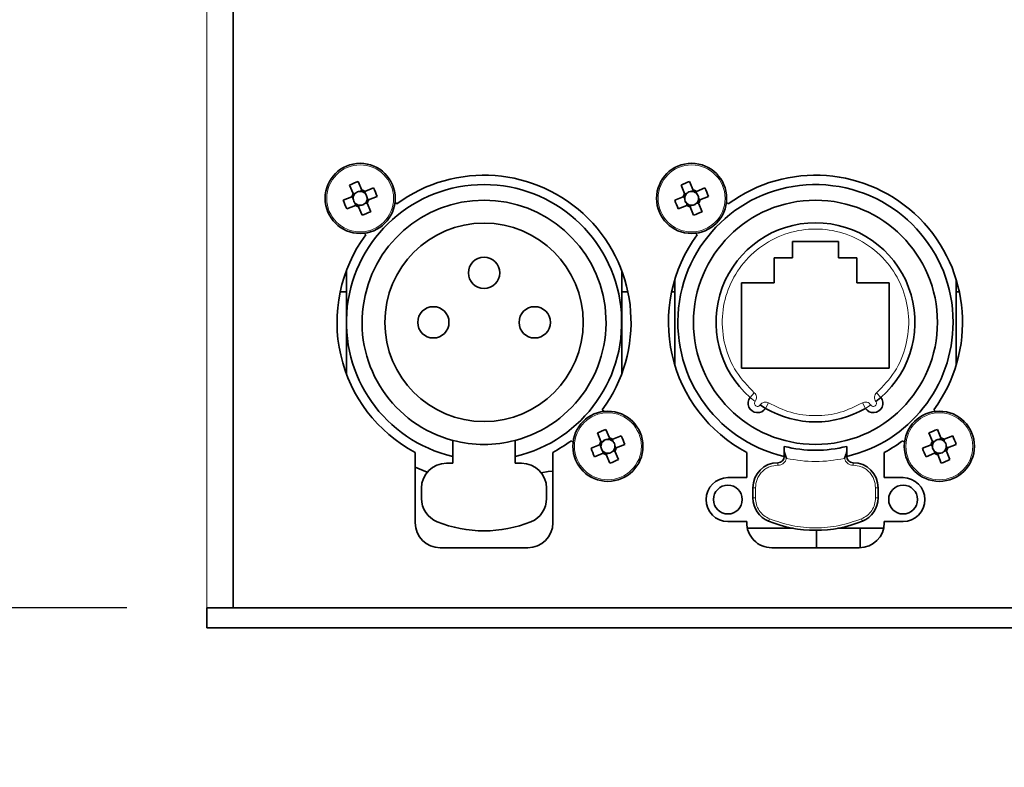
# Model space of a CAD drawing. Header units: millimetres. Extents: x 0 to 1118, y 0 to 864.
# Tile 39 of 86: x 571 to 590, y 183 to 198. Entities that reach past the tile are written whole.
import ezdxf

# ---------------------------------------------------------------- set-up
doc = ezdxf.new("R2010")
doc.units = ezdxf.units.MM
doc.layers.add('ALPHAREV', color=7, linetype='Continuous', lineweight=25)
doc.styles.add('SLDTEXTSTYLE0', font='TXT', dxfattribs={"width": 0.605})
doc.dimstyles.new('SLDDIMSTYLE2', dxfattribs={"dimtxt": 3.175, "dimasz": 4.572, "dimexe": 0, "dimexo": 0.0625, "dimgap": 0.79375, "dimtad": 0, "dimtih": 1, "dimtoh": 1, "dimdec": 1, "dimlfac": 4, "dimrnd": 1e-09, "dimzin": 12, "dimdsep": 46, "dimtxsty": 'SLDTEXTSTYLE0', "dimsah": 1, "dimcen": 0.09, "dimadec": 0, "dimazin": 3, "dimtfac": 1, "dimtofl": 0, "dimtmove": 0, "dimatfit": 3, "dimfxl": 1, "dimfrac": 2, "dimtolj": 1, "dimtzin": 12, "dimarcsym": 0})

# ---------------------------------------------------------------- blocks, each defined once
blk = doc.blocks.new('_D_11')
at = {"layer": 'ALPHAREV'}
for p, q in [((555.691, 241.668), (554.6, 241.668)), ((554.6, 241.668), (554.6, 236.795)), ((561.754, 241.668), (562.846, 241.668)), ((562.846, 241.668), (562.846, 236.795)), ((564.664, 239.231), (567.839, 239.231)), ((567.839, 239.231), (567.839, 186.093)), ((554.6, 236.795), (555.691, 236.795)), ((562.846, 236.795), (561.754, 236.795)), ((572.896, 186.093), (566.239, 186.093)), ((567.839, 132.068), (567.839, 186.093)), ((672.503, 132.068), (566.239, 132.068))]:
    blk.add_line(p, q, dxfattribs=at)
for points in [[(567.839, 186.093), (567.077, 181.521), (568.601, 181.521)], [(567.839, 132.068), (568.601, 136.64), (567.077, 136.64)]]:
    blk.add_solid(points, dxfattribs=at)
at = {"layer": 'ALPHAREV', "char_height": 3.175, "attachment_point": 1, "style": 'SLDTEXTSTYLE0'}
for s, insert in [('216.1', (542.594, 240.888)), ('8.5', (555.691, 240.888))]:
    blk.add_mtext(s, dxfattribs=dict(at, insert=insert))

msp = doc.modelspace()

# ---------------------------------------------------------------- linework, layer by layer
at = {"color": 7, "linetype": 'Continuous', "lineweight": 18}
for p, q in [((574.495931, 186.092972), (574.495931, 209.167972)), ((585.353574, 190.295652), (585.435593, 190.38998)), ((585.451666, 190.218173), (585.353574, 190.295652)), ((587.879769, 190.38998), (587.961789, 190.295652)), ((585.721011, 190.185641), (585.658147, 190.077599)), ((587.657215, 190.077599), (587.594352, 190.185641)), ((587.762172, 190.145489), (587.657215, 190.077599)), ((586.032681, 189.118114), (586.065076, 189.118114)), ((587.250286, 189.118114), (587.282681, 189.118114)), ((585.907681, 188.993114), (585.907681, 188.943114)), ((587.407681, 188.943114), (587.407681, 188.993114)), ((585.407681, 188.493114), (585.457681, 188.493114)), ((585.457681, 188.493114), (585.457681, 188.289065)), ((587.857681, 188.289065), (587.857681, 188.493114)), ((587.857681, 188.493114), (587.907681, 188.493114)), ((585.457681, 188.289065), (585.407681, 188.289065)), ((587.907681, 188.289065), (587.857681, 188.289065)), ((585.738931, 187.871904), (585.720181, 187.825552)), ((587.576431, 187.871903), (587.595181, 187.825552))]:
    msp.add_line(p, q, dxfattribs=at)
at = {"color": 7, "linetype": 'Continuous', "lineweight": 35}
for p, q in [((575.020931, 186.092972), (575.020931, 209.167972)), ((577.591759, 194.436284), (577.520966, 194.607629)), ((584.214259, 194.436284), (584.143466, 194.607629)), ((577.349985, 194.536987), (577.420777, 194.365642)), ((577.469212, 194.375569), (577.424336, 194.357029)), ((577.595317, 194.427671), (577.550441, 194.40913)), ((577.665279, 194.361441), (577.646738, 194.406317)), ((577.826696, 194.480668), (577.655351, 194.409876)), ((583.972485, 194.536987), (584.043277, 194.365642)), ((584.091712, 194.375569), (584.046836, 194.357029)), ((584.217817, 194.427671), (584.172941, 194.40913)), ((584.287779, 194.361441), (584.269238, 194.406317)), ((584.449196, 194.480668), (584.277851, 194.409876)), ((577.394369, 194.302049), (577.223024, 194.231257)), ((577.402982, 194.305608), (577.421523, 194.260732)), ((577.455083, 194.179502), (577.473624, 194.134626)), ((577.651151, 194.165374), (577.696027, 194.183915)), ((577.71738, 194.235336), (577.698839, 194.280211)), ((577.770377, 194.003957), (577.699585, 194.175301)), ((577.725993, 194.238894), (577.897338, 194.309686)), ((578.290581, 194.158791), (578.25593, 194.193441)), ((584.016869, 194.302049), (583.845524, 194.231257)), ((584.025482, 194.305608), (584.044023, 194.260732)), ((584.077583, 194.179502), (584.096124, 194.134626)), ((584.273651, 194.165374), (584.318527, 194.183915)), ((584.33988, 194.235336), (584.321339, 194.280211)), ((584.392877, 194.003957), (584.322085, 194.175301)), ((584.348493, 194.238894), (584.519838, 194.309686)), ((584.913081, 194.158791), (584.87843, 194.193441)), ((577.293666, 194.060275), (577.465011, 194.131068)), ((577.525045, 194.113273), (577.569921, 194.131813)), ((577.528604, 194.104659), (577.599396, 193.933315)), ((583.916166, 194.060275), (584.087511, 194.131068)), ((584.147545, 194.113273), (584.192421, 194.131813)), ((584.151104, 194.104659), (584.221896, 193.933315)), ((577.637211, 193.574723), (577.671862, 193.540072)), ((584.259711, 193.574723), (584.294362, 193.540072)), ((587.120181, 193.407972), (586.195181, 193.407972)), ((586.195181, 193.407972), (586.195181, 193.082972)), ((587.120181, 193.082972), (587.120181, 193.407972)), ((586.195181, 193.082972), (585.832681, 193.082972)), ((585.832681, 193.082972), (585.832681, 192.582972)), ((587.482681, 193.082972), (587.120181, 193.082972)), ((587.482681, 192.582972), (587.482681, 193.082972)), ((577.285181, 191.795472), (577.285181, 192.828141)), ((582.785181, 192.828141), (582.785181, 191.795472)), ((583.845181, 190.94768), (583.845181, 192.643263)), ((589.470181, 192.643263), (589.470181, 190.94768)), ((577.160922, 192.401722), (577.285181, 192.401722)), ((582.785181, 192.401722), (582.909441, 192.401722)), ((583.783422, 192.401722), (583.845181, 192.401722)), ((585.832681, 192.582972), (585.182681, 192.582972)), ((585.182681, 192.582972), (585.182681, 190.882972)), ((588.132681, 192.582972), (587.482681, 192.582972)), ((588.132681, 190.882972), (588.132681, 192.582972)), ((589.470181, 192.401722), (589.531941, 192.401722)), ((577.285181, 190.762802), (577.285181, 191.795472)), ((582.785181, 191.795472), (582.785181, 190.762802)), ((585.182681, 190.882972), (588.132681, 190.882972)), ((587.961789, 190.295652), (587.863697, 190.218173)), ((582.433151, 190.01622), (582.3985, 190.050871)), ((585.658147, 190.077599), (585.55319, 190.145489)), ((589.055651, 190.01622), (589.021, 190.050871)), ((582.541759, 189.486284), (582.470966, 189.657629)), ((589.164259, 189.486284), (589.093466, 189.657629)), ((582.299985, 189.586987), (582.370777, 189.415642)), ((582.545317, 189.477671), (582.500441, 189.45913)), ((582.615279, 189.411441), (582.596738, 189.456317)), ((582.776696, 189.530668), (582.605351, 189.459876)), ((588.922485, 189.586987), (588.993277, 189.415642)), ((589.167817, 189.477671), (589.122941, 189.45913)), ((589.237779, 189.411441), (589.219238, 189.456317)), ((589.399196, 189.530668), (589.227851, 189.459876)), ((579.410181, 188.982972), (579.410181, 189.439462)), ((580.660181, 188.982972), (580.660181, 189.439462)), ((581.779781, 189.432153), (581.814432, 189.397502)), ((582.344369, 189.352049), (582.173024, 189.281257)), ((582.352982, 189.355608), (582.371523, 189.310732)), ((582.419212, 189.425569), (582.374336, 189.407029)), ((582.66738, 189.285336), (582.648839, 189.330211)), ((582.675993, 189.288894), (582.847338, 189.359686)), ((588.402281, 189.432153), (588.436932, 189.397502)), ((588.966869, 189.352049), (588.795524, 189.281257)), ((588.975482, 189.355608), (588.994023, 189.310732)), ((589.041712, 189.425569), (588.996836, 189.407029)), ((589.28988, 189.285336), (589.271339, 189.330211)), ((589.298493, 189.288894), (589.469838, 189.359686)), ((578.660181, 189.199652), (578.660181, 187.795472)), ((581.410181, 187.795472), (581.410181, 189.199652)), ((582.243666, 189.110275), (582.415011, 189.181068)), ((582.405083, 189.229502), (582.423624, 189.184626)), ((582.475045, 189.163273), (582.519921, 189.181813)), ((582.478604, 189.154659), (582.549396, 188.983315)), ((582.601151, 189.215374), (582.646027, 189.233915)), ((582.720377, 189.053957), (582.649585, 189.225301)), ((585.282681, 189.199652), (585.282681, 188.694472)), ((586.032681, 189.118114), (586.032681, 189.232004)), ((586.065076, 189.118114), (586.077701, 189.076664)), ((587.237661, 189.076664), (587.250286, 189.118114)), ((587.282681, 189.232004), (587.282681, 189.118114)), ((588.032681, 188.694472), (588.032681, 189.199652)), ((588.866166, 189.110275), (589.037511, 189.181068)), ((589.027583, 189.229502), (589.046124, 189.184626)), ((589.097545, 189.163273), (589.142421, 189.181813)), ((589.101104, 189.154659), (589.171896, 188.983315)), ((589.223651, 189.215374), (589.268527, 189.233915)), ((589.342877, 189.053957), (589.272085, 189.225301)), ((578.901146, 188.803154), (578.660181, 188.905943)), ((579.410181, 188.982972), (579.285181, 188.982972)), ((580.785181, 188.982972), (580.660181, 188.982972)), ((585.282681, 188.694472), (584.907681, 188.694472)), ((588.407681, 188.694472), (588.032681, 188.694472)), ((578.785181, 188.482972), (578.785181, 188.278922)), ((581.285181, 188.278922), (581.285181, 188.482972)), ((585.407681, 188.289065), (585.407681, 188.493114)), ((587.907681, 188.493114), (587.907681, 188.289065)), ((584.907681, 187.819472), (585.282681, 187.819472)), ((585.282681, 187.819472), (585.282781, 187.805468)), ((586.213048, 187.682972), (585.295502, 187.682972)), ((588.01986, 187.682972), (587.102314, 187.682972)), ((587.552833, 187.295878), (587.552833, 187.682972)), ((588.032681, 187.819472), (588.407681, 187.819472)), ((588.032681, 187.795472), (588.032681, 187.819472)), ((586.677833, 187.643195), (586.677833, 187.295472)), ((579.160181, 187.295472), (580.910181, 187.295472)), ((585.782681, 187.295472), (587.532681, 187.295472)), ((574.495931, 186.092972), (574.495931, 185.692972)), ((574.495931, 186.092972), (643.495931, 186.092972)), ((574.495931, 185.692972), (643.495931, 185.692972))]:
    msp.add_line(p, q, dxfattribs=at)
at = {"color": 7, "linetype": 'Continuous', "lineweight": 35, "flags": 128}
msp.add_lwpolyline([(581.176953, 188.79364), (581.315773, 188.816837), (581.410181, 188.825076)], dxfattribs=at)
at = {"color": 7, "linetype": 'Continuous', "lineweight": 35}
for centre, radius in [((577.560181, 194.270472), 0.7), ((584.182681, 194.270472), 0.7), ((586.657681, 191.795472), 2.4375), ((580.035181, 191.795472), 1.98125), ((580.035181, 192.782972), 0.3125), ((579.022681, 191.795472), 0.3125), ((581.047681, 191.795472), 0.3125), ((582.510181, 189.320472), 0.7), ((589.132681, 189.320472), 0.7), ((584.907681, 188.256972), 0.2875), ((588.407681, 188.256972), 0.2875)]:
    msp.add_circle(centre, radius, dxfattribs=at)
at = {"color": 7, "linetype": 'Continuous', "lineweight": 18}
for centre in [(577.560181, 194.270472), (584.182681, 194.270472), (582.510181, 189.320472), (589.132681, 189.320472)]:
    msp.add_circle(centre, 0.668605, dxfattribs=at)
at = {"color": 7, "linetype": 'Continuous', "lineweight": 35}
for centre, radius, start, end in [((578.482547, 192.037985), 2.743667, 110.5162444, 114.3803173), ((580.035181, 191.795472), 2.9375, 323.5652811, 126.4347189), ((585.105047, 192.037985), 2.743667, 110.5162444, 114.3803173), ((586.657681, 191.795472), 2.9375, 323.5652811, 126.4347189), ((580.035181, 191.795472), 2.75, 283.1365588, 256.8634412), ((577.560181, 194.270472), 0.168792, 145.6789087, 169.217653), ((577.560181, 194.270472), 0.139, 130.8785306, 154.1664912), ((577.560181, 194.270472), 0.139, 94.0180311, 130.8785306), ((577.560181, 194.270472), 0.139, 70.7300705, 94.0180311), ((577.560181, 194.270472), 0.168792, 55.6789087, 79.217653), ((577.560181, 194.270472), 0.139, 64.1664912, 70.7300705), ((577.560181, 194.270472), 0.139, 40.8785306, 64.1664912), ((575.327694, 193.348105), 2.743667, 20.5162444, 24.3803173), ((586.657681, 191.795472), 2.75, 0, 256.8634019), ((584.182681, 194.270472), 0.168792, 145.6789087, 169.217653), ((584.182681, 194.270472), 0.139, 130.8785306, 154.1664912), ((584.182681, 194.270472), 0.139, 94.0180311, 130.8785306), ((584.182681, 194.270472), 0.139, 70.7300705, 94.0180311), ((584.182681, 194.270472), 0.168792, 55.6789087, 79.217653), ((584.182681, 194.270472), 0.139, 64.1664912, 70.7300705), ((584.182681, 194.270472), 0.139, 40.8785306, 64.1664912), ((581.950194, 193.348105), 2.743667, 20.5162444, 24.3803173), ((579.792668, 195.192838), 2.743667, 200.5162444, 204.3803173), ((577.560181, 194.270472), 0.139, 160.7300705, 184.0180311), ((577.560181, 194.270472), 0.139, 184.0180311, 220.8785306), ((577.560181, 194.270472), 0.139, 154.1664912, 160.7300705), ((577.560181, 194.270472), 0.139, 220.8785306, 244.1664912), ((580.035181, 191.795472), 2.4375, 284.8571655, 255.1428345), ((577.560181, 194.270472), 0.139, 310.8785306, 334.1664912), ((577.560181, 194.270472), 0.139, 4.0180311, 40.8785306), ((577.560181, 194.270472), 0.139, 334.1664912, 340.7300705), ((577.560181, 194.270472), 0.139, 340.7300705, 4.0180311), ((577.560181, 194.270472), 0.168792, 325.6789087, 349.217653), ((586.415168, 195.192838), 2.743667, 200.5162444, 204.3803173), ((584.182681, 194.270472), 0.139, 160.7300705, 184.0180311), ((584.182681, 194.270472), 0.139, 184.0180311, 220.8785306), ((584.182681, 194.270472), 0.139, 154.1664912, 160.7300705), ((584.182681, 194.270472), 0.139, 220.8785306, 244.1664912), ((584.182681, 194.270472), 0.139, 310.8785306, 334.1664912), ((584.182681, 194.270472), 0.139, 4.0180311, 40.8785306), ((584.182681, 194.270472), 0.139, 334.1664912, 340.7300705), ((584.182681, 194.270472), 0.139, 340.7300705, 4.0180311), ((584.182681, 194.270472), 0.168792, 325.6789087, 349.217653), ((577.560181, 194.270472), 0.168792, 235.6789087, 259.217653), ((577.560181, 194.270472), 0.139, 244.1664912, 250.7300705), ((577.560181, 194.270472), 0.139, 250.7300705, 274.0180311), ((577.560181, 194.270472), 0.139, 274.0180311, 310.8785306), ((576.637815, 196.502958), 2.743667, 290.5162444, 294.3803173), ((584.182681, 194.270472), 0.168792, 235.6789087, 259.217653), ((584.182681, 194.270472), 0.139, 244.1664912, 250.7300705), ((584.182681, 194.270472), 0.139, 250.7300705, 274.0180311), ((584.182681, 194.270472), 0.139, 274.0180311, 310.8785306), ((583.260315, 196.502958), 2.743667, 290.5162444, 294.3803173), ((586.657681, 191.795472), 1.9875, 311.0072687, 228.9927313), ((580.035181, 191.795472), 2.9375, 143.5652811, 242.0899317), ((586.657681, 191.795472), 2.9375, 143.5652811, 242.0899317), ((586.657681, 191.795472), 2.75, 283.1365981, 0), ((585.500712, 190.179434), 0.1875, 141.6963657, 327.1036343), ((587.814651, 190.179434), 0.1875, 212.8963657, 38.3036343), ((586.657681, 191.795472), 1.9875, 239.8072687, 300.1927313), ((583.432547, 187.087985), 2.743667, 110.5162444, 114.3803173), ((590.055047, 187.087985), 2.743667, 110.5162444, 114.3803173), ((582.510181, 189.320472), 0.139, 94.0180311, 130.8785306), ((582.510181, 189.320472), 0.139, 70.7300705, 94.0180311), ((582.510181, 189.320472), 0.168792, 55.6789087, 79.217653), ((582.510181, 189.320472), 0.139, 64.1664912, 70.7300705), ((580.277694, 188.398105), 2.743667, 20.5162444, 24.3803173), ((589.132681, 189.320472), 0.139, 94.0180311, 130.8785306), ((589.132681, 189.320472), 0.139, 70.7300705, 94.0180311), ((589.132681, 189.320472), 0.168792, 55.6789087, 79.217653), ((589.132681, 189.320472), 0.139, 64.1664912, 70.7300705), ((586.900194, 188.398105), 2.743667, 20.5162444, 24.3803173), ((580.035181, 191.795472), 2.4375, 255.1428345, 284.8571655), ((580.035181, 191.795472), 2.9375, 297.9100683, 306.4347189), ((584.742668, 190.242838), 2.743667, 200.5162444, 204.3803173), ((582.510181, 189.320472), 0.168792, 145.6789087, 169.217653), ((582.510181, 189.320472), 0.139, 160.7300705, 184.0180311), ((582.510181, 189.320472), 0.139, 184.0180311, 220.8785306), ((582.510181, 189.320472), 0.139, 154.1664912, 160.7300705), ((582.510181, 189.320472), 0.139, 130.8785306, 154.1664912), ((582.510181, 189.320472), 0.139, 40.8785306, 64.1664912), ((582.510181, 189.320472), 0.139, 310.8785306, 334.1664912), ((582.510181, 189.320472), 0.139, 4.0180311, 40.8785306), ((582.510181, 189.320472), 0.139, 334.1664912, 340.7300705), ((582.510181, 189.320472), 0.139, 340.7300705, 4.0180311), ((582.510181, 189.320472), 0.168792, 325.6789087, 349.217653), ((586.657681, 191.795472), 2.55498, 255.840606, 284.159394), ((586.657681, 191.795472), 2.9375, 297.9100683, 306.4347189), ((591.365168, 190.242838), 2.743667, 200.5162444, 204.3803173), ((589.132681, 189.320472), 0.168792, 145.6789087, 169.217653), ((589.132681, 189.320472), 0.139, 160.7300705, 184.0180311), ((589.132681, 189.320472), 0.139, 184.0180311, 220.8785306), ((589.132681, 189.320472), 0.139, 154.1664912, 160.7300705), ((589.132681, 189.320472), 0.139, 130.8785306, 154.1664912), ((589.132681, 189.320472), 0.139, 40.8785306, 64.1664912), ((589.132681, 189.320472), 0.139, 310.8785306, 334.1664912), ((589.132681, 189.320472), 0.139, 4.0180311, 40.8785306), ((589.132681, 189.320472), 0.139, 334.1664912, 340.7300705), ((589.132681, 189.320472), 0.139, 340.7300705, 4.0180311), ((589.132681, 189.320472), 0.168792, 325.6789087, 349.217653), ((582.510181, 189.320472), 0.139, 220.8785306, 244.1664912), ((582.510181, 189.320472), 0.168792, 235.6789087, 259.217653), ((582.510181, 189.320472), 0.139, 244.1664912, 250.7300705), ((582.510181, 189.320472), 0.139, 250.7300705, 274.0180311), ((582.510181, 189.320472), 0.139, 274.0180311, 310.8785306), ((581.587815, 191.552958), 2.743667, 290.5162444, 294.3803173), ((585.907681, 189.118114), 0.125, 270, 360), ((587.407681, 189.118114), 0.125, 180.0000001, 270), ((589.132681, 189.320472), 0.139, 220.8785306, 244.1664912), ((589.132681, 189.320472), 0.168792, 235.6789087, 259.217653), ((589.132681, 189.320472), 0.139, 244.1664912, 250.7300705), ((589.132681, 189.320472), 0.139, 250.7300705, 274.0180311), ((589.132681, 189.320472), 0.139, 274.0180311, 310.8785306), ((588.210315, 191.552958), 2.743667, 290.5162444, 294.3803173), ((579.285181, 188.482972), 0.5, 90, 180), ((580.785181, 188.482972), 0.5, 0, 90), ((585.907681, 188.493114), 0.5, 90, 180), ((587.407681, 188.493114), 0.5, 360, 90), ((584.907681, 188.256972), 0.4375, 90, 270), ((588.407681, 188.256972), 0.4375, 270, 90), ((579.285181, 188.278922), 0.5, 180, 247.9756872), ((580.785181, 188.278922), 0.5, 292.0243128, 0), ((585.907681, 188.289065), 0.5, 180, 247.9756872), ((587.407681, 188.289065), 0.5, 292.0243128, 0), ((579.160181, 187.795472), 0.5, 180, 270), ((580.035181, 190.132972), 2.5, 247.9756872, 292.0243128), ((580.910181, 187.795472), 0.5, 270, 0), ((585.782681, 187.795472), 0.5, 178.8544662, 270), ((586.657681, 190.143114), 2.5, 247.9756872, 292.0243128), ((587.532681, 187.795472), 0.5, 270, 360)]:
    msp.add_arc(centre, radius, start, end, dxfattribs=at)
at = {"color": 7, "linetype": 'Continuous', "lineweight": 18}
for centre, start, end in [((585.500712, 190.179434), 141.6963657, 327.1036343), ((587.814651, 190.179434), 212.8963657, 38.3036343)]:
    msp.add_arc(centre, 0.0625, start, end, dxfattribs=at)
at = {"color": 7, "linetype": 'Continuous', "lineweight": 35}
for centre, major_axis, start_param, end_param in [((577.553598, 194.286405), (-0.046938, 0.113608), 5.913772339, 6.652598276), ((584.176098, 194.286405), (-0.046938, 0.113608), 5.913772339, 6.652598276), ((577.544247, 194.263889), (0.113608, 0.046938), 2.772179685, 3.511005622), ((577.576115, 194.277055), (0.113608, 0.046938), 5.913772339, 6.652598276), ((584.166747, 194.263889), (0.113608, 0.046938), 2.772179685, 3.511005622), ((584.198615, 194.277055), (0.113608, 0.046938), 5.913772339, 6.652598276), ((577.566764, 194.254538), (-0.046938, 0.113608), 2.772179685, 3.511005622), ((584.189264, 194.254538), (-0.046938, 0.113608), 2.772179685, 3.511005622), ((582.503598, 189.336405), (-0.046938, 0.113608), 5.913772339, 6.652598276), ((589.126098, 189.336405), (-0.046938, 0.113608), 5.913772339, 6.652598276), ((582.494247, 189.313889), (0.113608, 0.046938), 2.772179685, 3.511005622), ((582.526115, 189.327055), (0.113608, 0.046938), 5.913772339, 6.652598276), ((589.116747, 189.313889), (0.113608, 0.046938), 2.772179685, 3.511005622), ((589.148615, 189.327055), (0.113608, 0.046938), 5.913772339, 6.652598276), ((582.516764, 189.304538), (-0.046938, 0.113608), 2.772179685, 3.511005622), ((589.139264, 189.304538), (-0.046938, 0.113608), 2.772179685, 3.511005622)]:
    msp.add_ellipse(centre, major_axis=major_axis, ratio=0.990115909, start_param=start_param, end_param=end_param, dxfattribs=at)
for points, knots in [([(577.420777, 194.365642), (577.421308, 194.364357), (577.425126, 194.355115), (577.429818, 194.34376), (577.434264, 194.332999), (577.435072, 194.331042)], [0, 0, 0, 0, 0.116742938, 0.839382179, 1, 1, 1, 1]), ([(577.606054, 194.401684), (577.605245, 194.403641), (577.600799, 194.414402), (577.596108, 194.425757), (577.59229, 194.434999), (577.591759, 194.436284)], [0, 0, 0, 0, 0.160617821, 0.883257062, 1, 1, 1, 1]), ([(577.655351, 194.409876), (577.654066, 194.409345), (577.644824, 194.405526), (577.633469, 194.400835), (577.622708, 194.396389), (577.620751, 194.395581)], [0, 0, 0, 0, 0.116742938, 0.839382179, 1, 1, 1, 1]), ([(584.043277, 194.365642), (584.043808, 194.364357), (584.047626, 194.355115), (584.052318, 194.34376), (584.056764, 194.332999), (584.057572, 194.331042)], [0, 0, 0, 0, 0.116742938, 0.839382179, 1, 1, 1, 1]), ([(584.228554, 194.401684), (584.227745, 194.403641), (584.223299, 194.414402), (584.218608, 194.425757), (584.21479, 194.434999), (584.214259, 194.436284)], [0, 0, 0, 0, 0.160617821, 0.883257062, 1, 1, 1, 1]), ([(584.277851, 194.409876), (584.276566, 194.409345), (584.267324, 194.405526), (584.255969, 194.400835), (584.245208, 194.396389), (584.243251, 194.395581)], [0, 0, 0, 0, 0.116742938, 0.839382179, 1, 1, 1, 1]), ([(577.428969, 194.316344), (577.427012, 194.315536), (577.416251, 194.31109), (577.404896, 194.306399), (577.395654, 194.30258), (577.394369, 194.302049)], [0, 0, 0, 0, 0.160617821, 0.883257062, 1, 1, 1, 1]), ([(577.699585, 194.175301), (577.699054, 194.176587), (577.695236, 194.185829), (577.690544, 194.197184), (577.686098, 194.207945), (577.68529, 194.209901)], [0, 0, 0, 0, 0.116742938, 0.839382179, 1, 1, 1, 1]), ([(577.691394, 194.224599), (577.69335, 194.225408), (577.704111, 194.229853), (577.715466, 194.234545), (577.724708, 194.238363), (577.725993, 194.238894)], [0, 0, 0, 0, 0.160617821, 0.883257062, 1, 1, 1, 1]), ([(584.051469, 194.316344), (584.049512, 194.315536), (584.038751, 194.31109), (584.027396, 194.306399), (584.018154, 194.30258), (584.016869, 194.302049)], [0, 0, 0, 0, 0.160617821, 0.883257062, 1, 1, 1, 1]), ([(584.322085, 194.175301), (584.321554, 194.176587), (584.317736, 194.185829), (584.313044, 194.197184), (584.308598, 194.207945), (584.30779, 194.209901)], [0, 0, 0, 0, 0.1167429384, 0.8393821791, 1, 1, 1, 1]), ([(584.313894, 194.224599), (584.31585, 194.225408), (584.326611, 194.229853), (584.337966, 194.234545), (584.347208, 194.238363), (584.348493, 194.238894)], [0, 0, 0, 0, 0.160617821, 0.883257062, 1, 1, 1, 1]), ([(577.465011, 194.131068), (577.466296, 194.131599), (577.475538, 194.135417), (577.486893, 194.140108), (577.497654, 194.144554), (577.499611, 194.145363)], [0, 0, 0, 0, 0.1167429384, 0.8393821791, 1, 1, 1, 1]), ([(577.514308, 194.139259), (577.515117, 194.137302), (577.519563, 194.126542), (577.524254, 194.115187), (577.528073, 194.105945), (577.528604, 194.104659)], [0, 0, 0, 0, 0.160617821, 0.883257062, 1, 1, 1, 1]), ([(584.087511, 194.131068), (584.088796, 194.131599), (584.098038, 194.135417), (584.109393, 194.140108), (584.120154, 194.144554), (584.122111, 194.145363)], [0, 0, 0, 0, 0.1167429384, 0.8393821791, 1, 1, 1, 1]), ([(584.136808, 194.139259), (584.137617, 194.137302), (584.142063, 194.126542), (584.146754, 194.115187), (584.150573, 194.105945), (584.151104, 194.104659)], [0, 0, 0, 0, 0.160617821, 0.883257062, 1, 1, 1, 1]), ([(582.556054, 189.451684), (582.555245, 189.453641), (582.550799, 189.464402), (582.546108, 189.475757), (582.54229, 189.484999), (582.541759, 189.486284)], [0, 0, 0, 0, 0.160617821, 0.883257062, 1, 1, 1, 1]), ([(582.605351, 189.459876), (582.604066, 189.459345), (582.594824, 189.455526), (582.583469, 189.450835), (582.572708, 189.446389), (582.570751, 189.445581)], [0, 0, 0, 0, 0.116742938, 0.839382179, 1, 1, 1, 1]), ([(589.178554, 189.451684), (589.177745, 189.453641), (589.173299, 189.464402), (589.168608, 189.475757), (589.16479, 189.484999), (589.164259, 189.486284)], [0, 0, 0, 0, 0.160617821, 0.883257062, 1, 1, 1, 1]), ([(589.227851, 189.459876), (589.226566, 189.459345), (589.217324, 189.455526), (589.205969, 189.450835), (589.195208, 189.446389), (589.193251, 189.445581)], [0, 0, 0, 0, 0.116742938, 0.839382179, 1, 1, 1, 1]), ([(582.378969, 189.366344), (582.377012, 189.365536), (582.366251, 189.36109), (582.354896, 189.356399), (582.345654, 189.35258), (582.344369, 189.352049)], [0, 0, 0, 0, 0.160617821, 0.883257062, 1, 1, 1, 1]), ([(582.370777, 189.415642), (582.371308, 189.414357), (582.375126, 189.405115), (582.379818, 189.39376), (582.384264, 189.382999), (582.385072, 189.381042)], [0, 0, 0, 0, 0.116742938, 0.839382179, 1, 1, 1, 1]), ([(582.649585, 189.225301), (582.649054, 189.226587), (582.645236, 189.235829), (582.640544, 189.247184), (582.636098, 189.257945), (582.63529, 189.259901)], [0, 0, 0, 0, 0.1167429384, 0.8393821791, 1, 1, 1, 1]), ([(582.641394, 189.274599), (582.64335, 189.275408), (582.654111, 189.279853), (582.665466, 189.284545), (582.674708, 189.288363), (582.675993, 189.288894)], [0, 0, 0, 0, 0.160617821, 0.883257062, 1, 1, 1, 1]), ([(586.032681, 189.232004), (586.032681, 189.250402), (586.032681, 189.287214), (586.032681, 189.314081), (586.032681, 189.316975), (586.032681, 189.318114)], [0, 0, 0, 0, 0.377270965, 0.754862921, 1, 1, 1, 1]), ([(587.282681, 189.318114), (587.282681, 189.315614), (587.282681, 189.310614), (587.282681, 189.276671), (587.282681, 189.245199), (587.282681, 189.232004)], [0, 0, 0, 0, 0.367496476, 0.7348101, 1, 1, 1, 1]), ([(589.001469, 189.366344), (588.999512, 189.365536), (588.988751, 189.36109), (588.977396, 189.356399), (588.968154, 189.35258), (588.966869, 189.352049)], [0, 0, 0, 0, 0.160617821, 0.883257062, 1, 1, 1, 1]), ([(588.993277, 189.415642), (588.993808, 189.414357), (588.997626, 189.405115), (589.002318, 189.39376), (589.006764, 189.382999), (589.007572, 189.381042)], [0, 0, 0, 0, 0.116742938, 0.839382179, 1, 1, 1, 1]), ([(589.272085, 189.225301), (589.271554, 189.226587), (589.267736, 189.235829), (589.263044, 189.247184), (589.258598, 189.257945), (589.25779, 189.259901)], [0, 0, 0, 0, 0.1167429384, 0.8393821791, 1, 1, 1, 1]), ([(589.263894, 189.274599), (589.26585, 189.275408), (589.276611, 189.279853), (589.287966, 189.284545), (589.297208, 189.288363), (589.298493, 189.288894)], [0, 0, 0, 0, 0.160617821, 0.883257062, 1, 1, 1, 1]), ([(582.415011, 189.181068), (582.416296, 189.181599), (582.425538, 189.185417), (582.436893, 189.190108), (582.447654, 189.194554), (582.449611, 189.195363)], [0, 0, 0, 0, 0.1167429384, 0.8393821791, 1, 1, 1, 1]), ([(582.464308, 189.189259), (582.465117, 189.187302), (582.469563, 189.176542), (582.474254, 189.165187), (582.478073, 189.155945), (582.478604, 189.154659)], [0, 0, 0, 0, 0.160617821, 0.883257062, 1, 1, 1, 1]), ([(586.032681, 189.232004), (586.03404, 189.220085), (586.038101, 189.184465), (586.054298, 189.144625), (586.065076, 189.118114)], [0, 0, 0, 0, 0.334586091, 1, 1, 1, 1]), ([(587.250286, 189.118114), (587.262497, 189.148188), (587.278719, 189.188139), (587.281896, 189.223308), (587.282681, 189.232004)], [0, 0, 0, 0, 0.752750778, 1, 1, 1, 1]), ([(589.037511, 189.181068), (589.038796, 189.181599), (589.048038, 189.185417), (589.059393, 189.190108), (589.070154, 189.194554), (589.072111, 189.195363)], [0, 0, 0, 0, 0.1167429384, 0.8393821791, 1, 1, 1, 1]), ([(589.086808, 189.189259), (589.087617, 189.187302), (589.092063, 189.176542), (589.096754, 189.165187), (589.100573, 189.155945), (589.101104, 189.154659)], [0, 0, 0, 0, 0.160617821, 0.883257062, 1, 1, 1, 1])]:
    msp.add_open_spline(points, degree=3, knots=knots, dxfattribs=at)
at = {"color": 7, "linetype": 'Continuous', "lineweight": 18}
for points, knots in [([(585.435593, 190.38998), (585.307301, 190.522563), (585.044584, 190.794068), (584.824599, 191.331358), (584.769147, 191.903064), (584.8876, 192.457547), (585.16192, 192.952882), (585.578927, 193.350614), (586.097469, 193.601862), (586.657681, 193.685371), (587.217893, 193.601862), (587.736436, 193.350614), (588.153442, 192.952882), (588.427762, 192.457547), (588.546215, 191.903064), (588.490763, 191.331358), (588.270779, 190.794068), (588.008061, 190.522563), (587.879769, 190.38998)], [0, 0, 0, 0, 0.061040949, 0.125, 0.188959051, 0.25, 0.311040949, 0.375, 0.438959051, 0.5, 0.561040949, 0.625, 0.688959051, 0.75, 0.811040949, 0.875, 0.938959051, 1, 1, 1, 1]), ([(585.451666, 190.218173), (585.460235, 190.231744), (585.477334, 190.258822), (585.480734, 190.308184), (585.4678, 190.355306), (585.446059, 190.378712), (585.435593, 190.38998)], [0, 0, 0, 0, 0.250679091, 0.50018636, 0.759381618, 1, 1, 1, 1]), ([(587.879769, 190.38998), (587.868832, 190.378234), (587.847007, 190.354798), (587.834511, 190.306923), (587.83848, 190.258219), (587.855502, 190.231187), (587.863697, 190.218173)], [0, 0, 0, 0, 0.250679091, 0.50018636, 0.759381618, 1, 1, 1, 1]), ([(585.721011, 190.185641), (585.706367, 190.19221), (585.677147, 190.205317), (585.6278, 190.201719), (585.582973, 190.182266), (585.562869, 190.15744), (585.55319, 190.145489)], [0, 0, 0, 0, 0.250679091, 0.50018636, 0.759381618, 1, 1, 1, 1]), ([(587.594352, 190.185641), (587.449324, 190.115185), (587.154084, 189.971756), (586.657681, 189.913239), (586.161279, 189.971756), (585.866039, 190.115185), (585.721011, 190.185641)], [0, 0, 0, 0, 0.2456104, 0.5, 0.7543896, 1, 1, 1, 1]), ([(587.762172, 190.145489), (587.752087, 190.157974), (587.731964, 190.182887), (587.686332, 190.202013), (587.637555, 190.204955), (587.608391, 190.191918), (587.594352, 190.185641)], [0, 0, 0, 0, 0.250679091, 0.50018636, 0.759381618, 1, 1, 1, 1]), ([(586.077701, 189.076664), (586.071501, 189.058741), (586.058742, 189.021854), (586.017683, 188.978073), (585.965423, 188.948552), (585.926563, 188.944892), (585.907681, 188.943114)], [0, 0, 0, 0, 0.242942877, 0.5, 0.757057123, 1, 1, 1, 1]), ([(587.237661, 189.076664), (587.243861, 189.058741), (587.256621, 189.021854), (587.297679, 188.978073), (587.34994, 188.948552), (587.3888, 188.944893), (587.407681, 188.943114)], [0, 0, 0, 0, 0.242942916, 0.5, 0.757057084, 1, 1, 1, 1]), ([(585.907681, 188.943114), (585.851092, 188.93707), (585.763736, 188.92774), (585.658864, 188.871719), (585.587273, 188.813585), (585.529101, 188.741971), (585.473061, 188.637104), (585.463725, 188.549703), (585.457681, 188.493114)], [0, 0, 0, 0, 0.239442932, 0.369626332, 0.499999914, 0.630183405, 0.760557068, 1, 1, 1, 1]), ([(587.857681, 188.493114), (587.851637, 188.549703), (587.842307, 188.637059), (587.786286, 188.741932), (587.728152, 188.813522), (587.656538, 188.871695), (587.551671, 188.927734), (587.46427, 188.93707), (587.407681, 188.943114)], [0, 0, 0, 0, 0.2394429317, 0.3696263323, 0.4999999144, 0.6301834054, 0.7605570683, 1, 1, 1, 1]), ([(585.457681, 188.289065), (585.461342, 188.245545), (585.468832, 188.156518), (585.529463, 188.03407), (585.620238, 187.931945), (585.69996, 187.891617), (585.738931, 187.871903)], [0, 0, 0, 0, 0.244420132, 0.5, 0.755579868, 1, 1, 1, 1]), ([(587.576431, 187.871904), (587.615402, 187.891617), (587.695124, 187.931945), (587.7859, 188.03407), (587.846531, 188.156518), (587.85402, 188.245545), (587.857681, 188.289065)], [0, 0, 0, 0, 0.244420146, 0.5, 0.755579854, 1, 1, 1, 1]), ([(585.738931, 187.871903), (585.886332, 187.821468), (586.183898, 187.719651), (586.657681, 187.679722), (587.131464, 187.719651), (587.429031, 187.821468), (587.576431, 187.871904)], [0, 0, 0, 0, 0.2476769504, 0.5, 0.7523230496, 1, 1, 1, 1])]:
    msp.add_open_spline(points, degree=3, knots=knots, dxfattribs=at)
msp.add_open_spline([(586.077701, 189.076664), (586.271028, 189.046078), (586.657681, 188.984905), (587.044334, 189.046078), (587.237661, 189.076664)], degree=3, dxfattribs=at)

# ---------------------------------------------------------------- dimensions: what is measured, and where the dimension line sits
at = {"layer": 'ALPHAREV'}
dim = msp.add_linear_dim(base=(567.839254, 186.092972), p1=(674.102833, 132.067972), p2=(574.495931, 186.092972), angle=90, dimstyle='SLDDIMSTYLE2', dxfattribs=at)
dim.commit()
dim.dimension.update_dxf_attribs({"geometry": '_D_11', "text_midpoint": (567.839254, 239.231175), "dimtype": 160})

doc.saveas('drawing.dxf')
